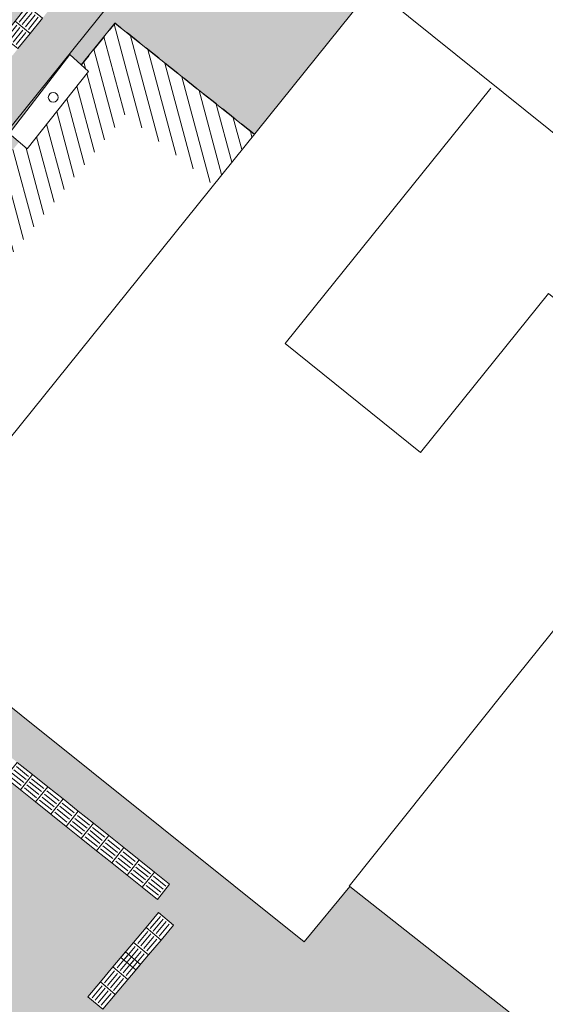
# Model space of a CAD drawing. Header units: metres. Extents: x 187916 to 189411, y 333285 to 334910.
# Tile 90 of 256: x 188399 to 188407, y 334411 to 334426. Entities that reach past the tile are written whole.
import ezdxf

# ---------------------------------------------------------------- set-up
doc = ezdxf.new("R2010")
doc.units = ezdxf.units.M
doc.linetypes.add('DASHED2', pattern=[0.375, 0.25, -0.125])
for name, color, linetype, lineweight in [('B-ME-AL-MARKER-S', 253, 'Continuous', 9), ('B-ME-BC-BETONVORM-G', 253, 'Continuous', 18), ('B-ME-IE-TERREINAFSCHEIDING_DOORGANG-G', 253, 'Continuous', 18), ('B-ME-OG-BEBOUWING_HOOFDGEBOUW-G', 253, 'Continuous', 18), ('B-ME-VH-VERHARDING_BETONSTRAATSTEEN-G', 253, 'Continuous', 18), ('B-WE-OG-BEBOUWING-GV', 253, 'Continuous', 15), ('B-WE-OG-TERREIN_ERF-GV', 253, 'Continuous', 15), ('N-WE-VH-HERSTRATEN-A-200', 252, 'Continuous', 18), ('N-WE-VH-VERKEERSTEGEL-S', 7, 'Continuous', 0)]:
    doc.layers.add(name, color=color, linetype=linetype, lineweight=lineweight)
doc.layers.add('N-WE-VH-MATERIAALSCHEIDING-G', color=7, linetype='DASHED2')
doc.layers.add('N-WE-VH-VERHARDING_STRAATBAKSTEEN_DF-A', color=7, linetype='Continuous', lineweight=18, true_color=0x713a38)

# ---------------------------------------------------------------- blocks, each defined once
blk = doc.blocks.new('SAL-MARKER-SO')
blk.add_circle((0, 0), 0.1)
blk = doc.blocks.new('DTM')
at = {"layer": 'B-ME-BC-BETONVORM-G', "ltscale": 0.2, "flags": 128}
blk.add_lwpolyline([(188398.9180000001, 334424.4840000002), (188399.193, 334424.2480000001), (188400.1400000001, 334425.4399999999), (188399.8489999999, 334425.7000000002), (188398.9180000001, 334424.4840000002)], dxfattribs=at)
at = {"layer": 'B-ME-IE-TERREINAFSCHEIDING_DOORGANG-G', "ltscale": 0.2, "flags": 128}
blk.add_lwpolyline([(188407.1310000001, 334410.5669999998), (188404.1570000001, 334412.909)], dxfattribs=at)
at = {"layer": 'B-ME-OG-BEBOUWING_HOOFDGEBOUW-G', "ltscale": 0.2, "flags": 128}
for points in [[(188394.2629999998, 334418.7790000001), (188402.1740000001, 334428.6060000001), (188408.3109999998, 334423.6770000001)], [(188404.1570000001, 334412.909), (188403.4539999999, 334412.0600000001), (188396.906, 334417.2949999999), (188405.4610000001, 334427.9199999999)]]:
    blk.add_lwpolyline(points, dxfattribs=at)
at = {"layer": 'B-ME-VH-VERHARDING_BETONSTRAATSTEEN-G', "ltscale": 0.2, "flags": 128}
blk.add_lwpolyline([(188400.0630000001, 334425.588), (188400.5430000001, 334426.1809999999), (188402.6400000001, 334424.5109999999)], dxfattribs=at)
at = {"layer": 'B-WE-OG-BEBOUWING-GV', "ltscale": 0.2, "flags": 128}
blk.add_lwpolyline([(188404.1482875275, 334412.9159574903), (188406.556, 334415.931), (188409.795, 334419.951), (188407.213, 334422.028), (188405.243, 334419.583), (188403.163, 334421.257), (188406.325, 334425.182)], dxfattribs=at)
at = {"layer": 'B-WE-OG-TERREIN_ERF-GV', "ltscale": 0.2, "flags": 128}
blk.add_lwpolyline([(188406.325, 334425.182), (188403.163, 334421.257), (188405.243, 334419.583), (188407.213, 334422.028), (188409.795, 334419.951), (188406.556, 334415.931), (188404.1482875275, 334412.9159574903)], dxfattribs=at)
at = {"layer": 'B-ME-AL-MARKER-S', "xscale": 0.7499999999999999, "yscale": 0.7499999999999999, "zscale": 0.7499999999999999}
blk.add_blockref('SAL-MARKER-SO', (188399.595, 334425.041), dxfattribs=at)
blk = doc.blocks.new('SVH-VERKEERSTEGEL_300X300_GELEIDETEGEL')
blk.add_lwpolyline([(-0.15, 5.551115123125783e-17), (0.15, 5.551115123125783e-17), (0.15, -0.3), (-0.15, -0.3)], close=True)
at = {"lineweight": 0, "flags": 128}
for points in [[(0.12, -0.05999999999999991), (-0.1200000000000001, -0.05999999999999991)], [(0.12, -0.1199999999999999), (-0.1200000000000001, -0.1199999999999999)], [(0.12, -0.1799999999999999), (-0.1200000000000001, -0.1799999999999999)], [(0.12, -0.2399999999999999), (-0.12, -0.2399999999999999)]]:
    blk.add_lwpolyline(points, dxfattribs=at)
blk = doc.blocks.new('ontwerp Wilhelmina- & Engelenkampstraat')
at = {"layer": 'N-WE-VH-HERSTRATEN-A-200'}
h = blk.add_hatch(dxfattribs=at)
h.set_pattern_fill('AVH-HERSTRATEN-SO', color=256, scale=0.2, angle=45, pattern_type=2)
h.set_pattern_definition([(105, (0, 0), (-0.1931851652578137, -0.05176380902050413), [])])
h.paths.add_polyline_path([(188400.7018312, 334424.7761467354), (188402.0592409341, 334423.6951385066), (188402.686400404, 334424.4740478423), (188400.5430000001, 334426.1809999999), (188400.0257961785, 334425.5420377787), (188400.1400000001, 334425.4399999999), (188399.1929999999, 334424.2480000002), (188399.0689126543, 334424.3544895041), (188394.7220000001, 334419.0159999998), (188396.906, 334417.2949999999), (188397.5331850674, 334418.0739411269), (188396.1390390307, 334419.1725333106)])
at = {"layer": 'N-WE-VH-VERHARDING_STRAATBAKSTEEN_DF-A', "transparency": 33554610}
h = blk.add_hatch(color=256, dxfattribs=at)
h.dxf.hatch_style = 1
edge = h.paths.add_edge_path()
edge.add_line((188400.5127721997, 334428.082423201), (188400.746461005, 334427.8943021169))
edge.add_line((188400.746461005, 334427.8943021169), (188394.0351006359, 334419.5572792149))
edge.add_line((188394.0351006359, 334419.5572792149), (188394.7220000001, 334419.0159999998))
edge.add_line((188394.7220000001, 334419.0159999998), (188399.0689126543, 334424.3544895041))
edge.add_line((188399.0689126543, 334424.3544895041), (188398.918, 334424.4840000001))
edge.add_line((188398.918, 334424.4840000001), (188399.849, 334425.7000000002))
edge.add_line((188399.849, 334425.7000000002), (188400.0257961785, 334425.5420377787))
edge.add_line((188400.0257961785, 334425.5420377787), (188400.5430000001, 334426.1809999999))
edge.add_line((188400.5430000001, 334426.1809999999), (188402.686400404, 334424.4740478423))
edge.add_line((188402.686400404, 334424.4740478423), (188405.4611817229, 334427.920225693))
edge.add_line((188405.4611817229, 334427.920225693), (188399.8325902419, 334432.6474802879))
edge.add_line((188399.8325902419, 334432.6474802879), (188399.66, 334432.442))
edge.add_line((188399.66, 334432.442), (188399.001, 334431.658))
edge.add_line((188399.001, 334431.658), (188398.6424516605, 334431.2267562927))
edge.add_line((188398.6424516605, 334431.2267562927), (188399.1038488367, 334430.843203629))
edge.add_line((188399.1038488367, 334430.843203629), (188397.9531908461, 334429.4590121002))
edge.add_line((188397.9531908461, 334429.4590121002), (188397.4916763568, 334429.8426622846))
edge.add_line((188397.4916763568, 334429.8426622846), (188396.3820000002, 334428.5079999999))
edge.add_line((188396.3820000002, 334428.5079999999), (188391.6440712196, 334422.8237156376))
edge.add_line((188391.6440712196, 334422.8237156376), (188391.6460106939, 334422.8221102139))
edge.add_line((188391.6460106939, 334422.8221102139), (188391.5822458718, 334422.7450774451))
edge.add_line((188391.5822458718, 334422.7450774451), (188391.087533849, 334422.1160623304))
edge.add_line((188391.087533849, 334422.1160623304), (188391.0237690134, 334422.0390295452))
edge.add_arc((188394.7059305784, 334418.9910750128), 4.779993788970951, 140.3833240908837, 140.770015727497)
edge.add_line((188391.0032822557, 334422.0141092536), (188393.8169175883, 334419.7646619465))
edge.add_line((188393.8169175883, 334419.7646619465), (188400.5127721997, 334428.082423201))
h.paths.add_polyline_path([(188398.6594704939, 334429.8406644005), (188398.6594925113, 334429.8406905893), (188398.8525363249, 334430.0703072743), (188398.8525473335, 334430.0703203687), (188400.6895745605, 334428.5258686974), (188400.4965087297, 334428.2962258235)], flags=16)
h.paths.add_polyline_path([(188400.9557627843, 334427.9101096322), (188400.9557737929, 334427.9101227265), (188401.1488286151, 334428.139752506), (188402.9858558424, 334426.5953008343), (188402.7927900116, 334426.3656579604)], flags=16)
h.paths.add_polyline_path([(188403.2158398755, 334426.5978822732), (188403.2158508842, 334426.5978953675), (188404.3741798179, 334427.9756740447), (188404.6038095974, 334427.7826192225), (188403.445469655, 334426.4048274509)], flags=16)
h = blk.add_hatch(color=256, dxfattribs=at)
h.dxf.hatch_style = 1
h.paths.add_polyline_path([(188401.2166451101, 334412.5091138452), (188401.4464082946, 334412.3162178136), (188400.3578128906, 334411.0213599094), (188400.1280497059, 334411.214255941)], flags=16)
h.paths.add_polyline_path([(188400.1830429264, 334410.5801209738), (188400.3764118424, 334410.8094863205), (188406.3768560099, 334405.7507474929), (188406.1834870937, 334405.5213821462)], flags=16)
h.paths.add_polyline_path([(188399.4475698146, 334409.9369040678), (188399.21780663, 334410.1298000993), (188399.7424865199, 334410.7545349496), (188399.9722497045, 334410.5616389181)], flags=16)
h.paths.add_polyline_path([(188406.201485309, 334405.3100150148), (188406.4308506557, 334405.1166460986), (188405.657374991, 334404.1991847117), (188405.4280096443, 334404.3925536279)], flags=16)
h.paths.add_polyline_path([(188393.604589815, 334418.7816715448), (188393.7919241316, 334419.0159915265), (188401.3865639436, 334412.9446950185), (188401.199229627, 334412.7103750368)], flags=16)
edge = h.paths.add_edge_path()
edge.add_line((188396.906, 334417.2949999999), (188394.0351006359, 334419.5572792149))
edge.add_line((188394.0351006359, 334419.5572792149), (188393.785980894, 334419.2478163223))
edge.add_line((188393.785980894, 334419.2478163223), (188393.5522920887, 334419.4359374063))
edge.add_line((188393.5522920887, 334419.4359374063), (188393.8169175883, 334419.7646619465))
edge.add_line((188393.8169175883, 334419.7646619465), (188391.0032822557, 334422.0141092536))
edge.add_arc((188394.7059353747, 334418.9910710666), 4.77999999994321, 140.7700154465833, 229.9502246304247)
edge.add_line((188391.6302306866, 334415.3320492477), (188393.9733750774, 334413.3624462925))
edge.add_line((188393.9733750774, 334413.3624462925), (188397.2236292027, 334410.6303440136))
edge.add_line((188397.2236292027, 334410.6303440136), (188397.9891150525, 334409.9868910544))
edge.add_line((188397.9891150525, 334409.9868910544), (188398.0663223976, 334409.9219920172))
edge.add_line((188398.0663223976, 334409.9219920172), (188398.4523941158, 334410.3812834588))
edge.add_line((188398.4523941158, 334410.3812834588), (188399.8302684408, 334409.2230683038))
edge.add_line((188399.8302684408, 334409.2230683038), (188399.4441967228, 334408.7637768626))
edge.add_line((188399.4441967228, 334408.7637768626), (188399.5200867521, 334408.6999851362))
edge.add_line((188399.5200867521, 334408.6999851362), (188400.2995619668, 334408.0447729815))
edge.add_line((188400.2995619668, 334408.0447729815), (188400.2992193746, 334408.0444280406))
edge.add_line((188400.2992193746, 334408.0444280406), (188400.3701711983, 334407.9739593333))
edge.add_line((188400.3701711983, 334407.9739593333), (188400.9236920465, 334407.3960193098))
edge.add_line((188400.9236920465, 334407.3960193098), (188400.9946438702, 334407.3255506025))
edge.add_line((188400.9946438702, 334407.3255506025), (188401.0655956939, 334407.2550818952))
edge.add_line((188401.0655956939, 334407.2550818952), (188401.5768353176, 334406.6345707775))
edge.add_line((188401.5768353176, 334406.6345707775), (188401.6477871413, 334406.5641020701))
edge.add_line((188401.6477871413, 334406.5641020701), (188401.6477864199, 334406.5641013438))
edge.add_line((188401.6477864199, 334406.5641013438), (188405.525915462, 334402.7131693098))
edge.add_line((188405.525915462, 334402.7131693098), (188406.0232866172, 334403.3021183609))
edge.add_line((188406.0232866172, 334403.3021183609), (188405.4820042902, 334403.7584522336))
edge.add_line((188405.4820042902, 334403.7584522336), (188405.6753732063, 334403.9878175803))
edge.add_line((188405.6753732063, 334403.9878175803), (188406.2168492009, 334403.5313204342))
edge.add_line((188406.2168492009, 334403.5313204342), (188407.42, 334404.956))
edge.add_line((188407.42, 334404.956), (188409.406754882, 334407.2450651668))
edge.add_line((188409.406754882, 334407.2450651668), (188406.4700000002, 334409.6230000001))
edge.add_line((188406.4700000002, 334409.6230000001), (188407.1310000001, 334410.5669999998))
edge.add_line((188407.1310000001, 334410.5669999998), (188404.1570000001, 334412.909))
edge.add_line((188404.1570000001, 334412.909), (188403.4539999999, 334412.0600000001))
edge.add_line((188403.4539999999, 334412.0600000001), (188396.906, 334417.2949999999))
at = {"layer": 'N-WE-VH-MATERIAALSCHEIDING-G', "flags": 128}
blk.add_lwpolyline([(188402.686400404, 334424.4740478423), (188400.5430000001, 334426.1809999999), (188400.0257961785, 334425.5420377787)], dxfattribs=at)
at = {"layer": 'N-WE-VH-VERKEERSTEGEL-S'}
for p, xscale, rotation in [((188399.101864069, 334426.3297571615), -0.9999999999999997, 51.16569763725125), ((188398.9137363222, 334426.0960737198), -0.9999999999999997, 51.16569763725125), ((188398.9731898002, 334414.4900510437), -0.9999999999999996, 141.3583368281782), ((188399.2075097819, 334414.3027167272), -0.9999999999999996, 141.3583368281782), ((188399.4418297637, 334414.1153824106), -0.9999999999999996, 141.3583368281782), ((188399.6761497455, 334413.9280480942), -0.9999999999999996, 141.3583368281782), ((188399.9104697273, 334413.7407137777), -0.9999999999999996, 141.3583368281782), ((188400.1447897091, 334413.5533794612), -0.9999999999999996, 141.3583368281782), ((188400.3791096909, 334413.3660451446), -0.9999999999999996, 141.3583368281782), ((188400.6134296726, 334413.1787108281), -0.9999999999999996, 141.3583368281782), ((188400.8477496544, 334412.9913765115), -0.9999999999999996, 141.3583368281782), ((188401.0820696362, 334412.804042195), -0.9999999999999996, 141.3583368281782), ((188401.1201970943, 334412.3942322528), -1, 49.98510218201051), ((188400.9272945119, 334412.164474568), -1, 49.98510218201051), ((188400.73439848, 334411.9347113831), -1, 49.98510218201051), ((188400.6111604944, 334411.7879329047), -1, 49.98510218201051), ((188400.4173937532, 334411.5589007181), -1, 49.98510218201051), ((188400.2244977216, 334411.3291375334), -1, 49.98510218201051)]:
    blk.add_blockref('SVH-VERKEERSTEGEL_300X300_GELEIDETEGEL', p, dxfattribs=dict(at, xscale=xscale, rotation=rotation))

msp = doc.modelspace()

# ---------------------------------------------------------------- block references
msp.add_blockref('DTM', (0, 0))

# ---------------------------------------------------------------- next in the draw order: block references
msp.add_blockref('ontwerp Wilhelmina- & Engelenkampstraat', (0, 0))

doc.saveas('drawing.dxf')
